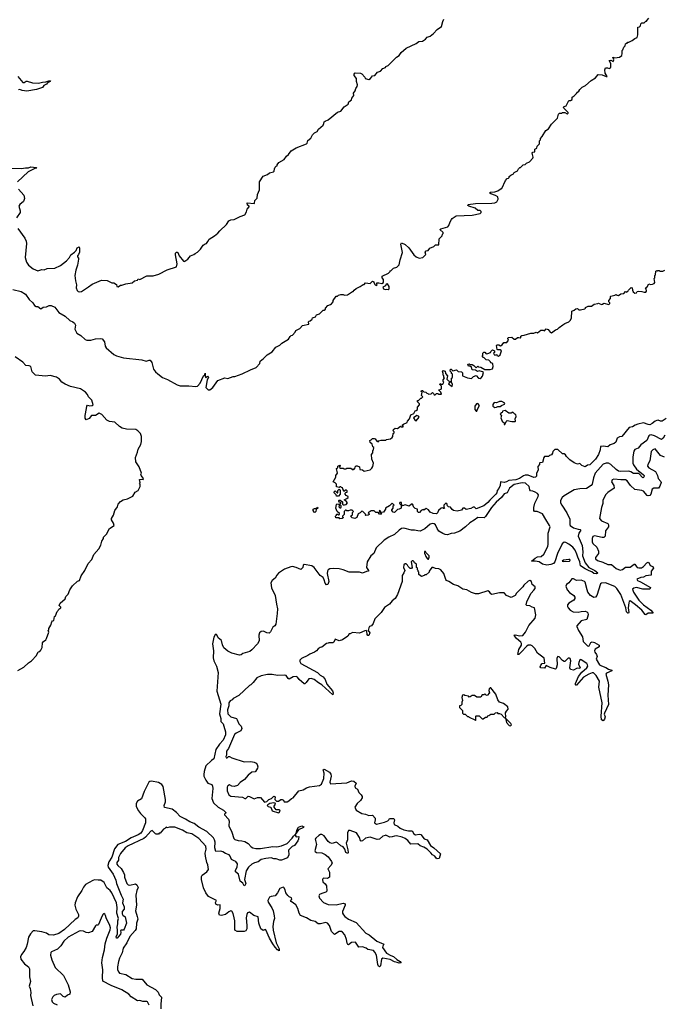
# Model space of a CAD drawing. Extents: x 2240384 to 2404287, y 351326 to 526670.
# Tile 184 of 256: x 2268912 to 2277192, y 480754 to 493400. Entities that reach past the tile are written whole.
import ezdxf

# ---------------------------------------------------------------- set-up
doc = ezdxf.new("R2010")
doc.units = 0

msp = doc.modelspace()

# ---------------------------------------------------------------- linework, layer by layer
at = {"layer": '0CON20XD'}
for points in [[(2268888, 490718), (2268977, 490595), (2268994, 490555), (2268998, 490525), (2268984, 490345), (2269001, 490285), (2269025, 490248), (2269085, 490201), (2269145, 490174), (2269195, 490192), (2269225, 490189), (2269265, 490206), (2269365, 490210), (2269435, 490244), (2269515, 490304), (2269553, 490345), (2269569, 490381), (2269618, 490415), (2269636, 490435), (2269650, 490470), (2269675, 490482), (2269682, 490462), (2269680, 490415), (2269668, 490382), (2269654, 490365), (2269653, 490355), (2269666, 490335), (2269666, 490325), (2269654, 490245), (2269632, 490185), (2269620, 490115), (2269627, 490045), (2269642, 489995), (2269638, 489955), (2269652, 489922), (2269665, 489910), (2269685, 489904), (2269705, 489910), (2269798, 489968), (2269845, 490001), (2269965, 490053), (2270035, 490052), (2270095, 490022), (2270122, 490022), (2270155, 490000), (2270162, 489972), (2270175, 489970), (2270205, 489990), (2270225, 489990), (2270275, 490008), (2270355, 490022), (2270386, 490044), (2270427, 490053), (2270435, 490070), (2270455, 490062), (2270545, 490110), (2270625, 490108), (2270698, 490132), (2270805, 490187), (2270926, 490224), (2270933, 490265), (2270912, 490378), (2270915, 490400), (2270927, 490413), (2270935, 490416), (2270945, 490410), (2270959, 490369), (2271015, 490300), (2271025, 490294), (2271035, 490297), (2271072, 490325), (2271104, 490366), (2271148, 490382), (2271165, 490398), (2271195, 490412), (2271236, 490454), (2271270, 490505), (2271295, 490523), (2271313, 490527), (2271327, 490553), (2271347, 490583), (2271415, 490622), (2271455, 490658), (2271481, 490689), (2271569, 490771), (2271600, 490815), (2271625, 490828), (2271666, 490834), (2271745, 490872), (2271806, 490894), (2271827, 490933), (2271833, 490967), (2271858, 490995), (2271858, 491005), (2271839, 491019), (2271834, 491046), (2271922, 491038), (2271930, 491045), (2271933, 491077), (2271962, 491108), (2271968, 491155), (2271992, 491215), (2271994, 491316), (2272041, 491389), (2272095, 491412), (2272120, 491435), (2272172, 491445), (2272182, 491455), (2272183, 491485), (2272194, 491506), (2272205, 491520), (2272220, 491525), (2272220, 491535), (2272240, 491565), (2272310, 491605), (2272341, 491649), (2272363, 491667), (2272400, 491715), (2272465, 491753), (2272595, 491804), (2272606, 491815), (2272615, 491848), (2272650, 491880), (2272675, 491922), (2272698, 491945), (2272734, 491966), (2272752, 491995), (2272808, 492045), (2272820, 492065), (2272824, 492086), (2272835, 492098), (2272875, 492112), (2272996, 492214), (2273035, 492224), (2273080, 492280), (2273130, 492315), (2273138, 492345), (2273175, 492370), (2273178, 492392), (2273202, 492425), (2273200, 492455), (2273222, 492485), (2273228, 492515), (2273245, 492540), (2273250, 492565), (2273238, 492605), (2273238, 492645), (2273209, 492685), (2273208, 492702), (2273217, 492713), (2273222, 492718), (2273290, 492715), (2273306, 492706), (2273345, 492660), (2273350, 492645), (2273397, 492633), (2273420, 492645), (2273445, 492680), (2273475, 492682), (2273510, 492725), (2273545, 492740), (2273575, 492772), (2273610, 492785), (2273615, 492800), (2273645, 492812), (2273751, 492919), (2273785, 492942), (2273812, 492978), (2273878, 493035), (2274006, 493094), (2274038, 493122), (2274085, 493126), (2274125, 493150), (2274146, 493174), (2274185, 493187), (2274228, 493222), (2274275, 493276), (2274328, 493312), (2274345, 493375), (2274361, 493405)], [(2275672, 491975), (2275703, 491997), (2275745, 492060), (2275820, 492135), (2275833, 492187), (2275845, 492200), (2275875, 492200), (2275885, 492210), (2275915, 492210), (2275945, 492192), (2275955, 492200), (2275955, 492210), (2275902, 492262), (2275899, 492275), (2275904, 492286), (2275930, 492295), (2275965, 492360), (2275987, 492363), (2276010, 492375), (2276010, 492405), (2276035, 492420), (2276065, 492450), (2276075, 492470), (2276095, 492480), (2276107, 492503), (2276137, 492533), (2276180, 492555), (2276251, 492619), (2276310, 492655), (2276343, 492697), (2276395, 492690), (2276445, 492670), (2276458, 492672), (2276434, 492714), (2276428, 492755), (2276435, 492780), (2276462, 492782), (2276485, 492772), (2276500, 492780), (2276507, 492793), (2276507, 492837), (2276482, 492878), (2276505, 492880), (2276537, 492863), (2276542, 492885), (2276532, 492918), (2276555, 492912), (2276615, 492918), (2276645, 492940), (2276652, 492965), (2276650, 493005), (2276660, 493015), (2276670, 493045), (2276687, 493063), (2276692, 493088), (2276705, 493100), (2276715, 493100), (2276725, 493110), (2276735, 493110), (2276777, 493133), (2276815, 493160), (2276845, 493170), (2276852, 493205), (2276850, 493305), (2276875, 493310), (2276888, 493322), (2276890, 493345), (2276905, 493360), (2276935, 493360), (2276955, 493380), (2276965, 493380), (2276970, 493395), (2276992, 493418)], [(2268890, 492670), (2268953, 492593), (2268968, 492592), (2268995, 492610), (2269009, 492611), (2269075, 492589), (2269155, 492586), (2269205, 492599), (2269248, 492602), (2269285, 492616), (2269306, 492616), (2269303, 492605), (2269270, 492590), (2269256, 492574), (2269223, 492555), (2269205, 492530), (2269130, 492505), (2269005, 492480), (2268945, 492489), (2268915, 492504), (2268895, 492500)], [(2268824, 489934), (2268929, 489909), (2268985, 489876), (2269035, 489807), (2269082, 489765), (2269101, 489731), (2269125, 489718), (2269146, 489716), (2269185, 489688), (2269212, 489708), (2269255, 489710), (2269289, 489731), (2269317, 489727), (2269365, 489706), (2269415, 489638), (2269495, 489594), (2269555, 489536), (2269595, 489519), (2269615, 489504), (2269629, 489475), (2269619, 489425), (2269646, 489375), (2269697, 489345), (2269755, 489292), (2269775, 489283), (2269825, 489282), (2269885, 489299), (2269945, 489306), (2269971, 489301), (2270001, 489261), (2270012, 489205), (2270024, 489185), (2270121, 489101), (2270155, 489082), (2270245, 489058), (2270483, 489033), (2270535, 489013), (2270575, 489029), (2270588, 489028), (2270609, 488995), (2270632, 488912), (2270655, 488878), (2270685, 488850), (2270745, 488806), (2270809, 488779), (2270935, 488711), (2270975, 488697), (2271085, 488697), (2271175, 488687), (2271195, 488691), (2271229, 488731), (2271273, 488825), (2271292, 488838), (2271295, 488858), (2271296, 488825), (2271305, 488800), (2271325, 488823), (2271336, 488805), (2271319, 488775), (2271302, 488675), (2271335, 488647), (2271355, 488645), (2271393, 488675), (2271455, 488764), (2271545, 488799), (2271585, 488791), (2271655, 488816), (2271675, 488817), (2271770, 488850), (2271875, 488903), (2271948, 488932), (2271998, 488985), (2272002, 489015), (2272045, 489047), (2272090, 489095), (2272155, 489132), (2272200, 489195), (2272255, 489220), (2272280, 489245), (2272365, 489298), (2272385, 489330), (2272400, 489345), (2272415, 489350), (2272450, 489385), (2272461, 489409), (2272510, 489435), (2272545, 489472), (2272625, 489490), (2272622, 489518), (2272632, 489528), (2272645, 489530), (2272670, 489555), (2272675, 489570), (2272710, 489585), (2272725, 489608), (2272765, 489620), (2272812, 489668), (2272825, 489670), (2272838, 489682), (2272840, 489695), (2272872, 489728), (2272905, 489740), (2272918, 489752), (2272940, 489775), (2272940, 489795), (2272975, 489850), (2272995, 489850), (2273008, 489862), (2273035, 489870), (2273065, 489870), (2273085, 489862), (2273122, 489868), (2273185, 489910), (2273195, 489910), (2273210, 489925), (2273233, 489947), (2273287, 489973), (2273325, 490000), (2273335, 490000), (2273355, 490020), (2273415, 490010), (2273445, 490040), (2273460, 490035), (2273460, 490025), (2273478, 489995), (2273495, 489988), (2273502, 489995), (2273498, 490005), (2273501, 490019), (2273525, 490021), (2273565, 490012), (2273586, 490024), (2273583, 490063), (2273568, 490085), (2273570, 490105), (2273650, 490145), (2273670, 490165), (2273670, 490175), (2273685, 490180), (2273713, 490207), (2273758, 490222), (2273787, 490253), (2273800, 490315), (2273831, 490409), (2273808, 490515), (2273815, 490532), (2273865, 490512), (2273909, 490469), (2273975, 490378), (2274005, 490352), (2274045, 490337), (2274090, 490345), (2274127, 490383), (2274120, 490415), (2274135, 490430), (2274160, 490435), (2274180, 490465), (2274230, 490485), (2274255, 490508), (2274295, 490510), (2274300, 490585), (2274340, 490625), (2274343, 490647), (2274350, 490655), (2274350, 490665), (2274308, 490705), (2274320, 490715), (2274412, 490738), (2274426, 490755), (2274440, 490805), (2274457, 490833), (2274465, 490848), (2274518, 490882), (2274725, 490889), (2274828, 490912), (2274840, 490925), (2274840, 490935), (2274828, 490948), (2274795, 490950), (2274761, 490981), (2274680, 491005), (2274670, 491015), (2274674, 491026), (2274765, 491040), (2274978, 491042), (2275015, 491048), (2275040, 491060), (2275056, 491095), (2275053, 491125), (2275025, 491144), (2274962, 491162), (2274948, 491175), (2274960, 491185), (2275015, 491191), (2275055, 491203), (2275095, 491230), (2275105, 491230), (2275150, 491335), (2275175, 491360), (2275190, 491365), (2275200, 491375), (2275200, 491385), (2275220, 491405), (2275255, 491422), (2275263, 491437), (2275305, 491460), (2275320, 491485), (2275335, 491500), (2275345, 491500), (2275380, 491535), (2275405, 491540), (2275423, 491557), (2275460, 491575), (2275505, 491620), (2275508, 491635), (2275493, 491687), (2275503, 491697), (2275528, 491702), (2275530, 491735), (2275555, 491750), (2275560, 491775), (2275590, 491805), (2275590, 491845), (2275600, 491855), (2275600, 491875), (2275625, 491900), (2275672, 491975)], [(2268785, 491492), (2268935, 491490), (2268985, 491499), (2269025, 491498), (2269055, 491511), (2269125, 491503), (2269133, 491495), (2269105, 491489), (2269022, 491445), (2268885, 491318)], [(2268896, 491225), (2268964, 491145), (2268973, 491105), (2268960, 491065), (2268914, 491025), (2268901, 491005), (2268920, 490945), (2268920, 490925), (2268871, 490855)], [(2274482, 487098), (2274465, 487110), (2274445, 487140), (2274420, 487145), (2274408, 487158), (2274400, 487185), (2274385, 487190), (2274358, 487165), (2274360, 487135), (2274368, 487122), (2274355, 487120), (2274345, 487130), (2274325, 487128), (2274292, 487098), (2274280, 487065), (2274265, 487052), (2274225, 487059), (2274184, 487074), (2274163, 487103), (2274135, 487120), (2274120, 487115), (2274105, 487100), (2274093, 487107), (2274070, 487095), (2274048, 487072), (2274035, 487070), (2274020, 487085), (2274020, 487115), (2273992, 487122), (2273972, 487142), (2273968, 487165), (2273956, 487176), (2273943, 487177), (2273915, 487152), (2273865, 487168), (2273828, 487158), (2273820, 487165), (2273815, 487200), (2273795, 487200), (2273790, 487185), (2273810, 487165), (2273810, 487125), (2273787, 487113), (2273765, 487110), (2273725, 487070), (2273710, 487075), (2273690, 487095), (2273690, 487105), (2273710, 487125), (2273710, 487155), (2273720, 487165), (2273695, 487190), (2273660, 487155), (2273610, 487125), (2273610, 487115), (2273587, 487073), (2273550, 487070), (2273548, 487088), (2273532, 487098), (2273530, 487085), (2273550, 487070), (2273560, 487055), (2273555, 487050), (2273535, 487050), (2273515, 487070), (2273485, 487070), (2273465, 487090), (2273425, 487090), (2273390, 487065), (2273400, 487055), (2273400, 487045), (2273390, 487035), (2273355, 487030), (2273350, 487035), (2273360, 487045), (2273320, 487085), (2273305, 487087), (2273285, 487068), (2273258, 487055), (2273243, 487007), (2273215, 486992), (2273183, 487003), (2273160, 487025), (2273185, 487040), (2273188, 487072), (2273200, 487085), (2273182, 487102), (2273155, 487102), (2273135, 487090), (2273115, 487090), (2273105, 487100), (2273095, 487100), (2273080, 487085), (2273080, 487045), (2273060, 487025), (2273060, 487015), (2273070, 487005), (2273055, 486992), (2273025, 486990), (2273015, 487000), (2272972, 487002), (2272970, 487025), (2272980, 487035), (2272980, 487045), (2272985, 487050), (2272995, 487050), (2273005, 487040), (2273020, 487045), (2273018, 487058), (2272992, 487082), (2272974, 487124), (2272980, 487175), (2272985, 487180), (2273008, 487178), (2273020, 487165), (2273013, 487143), (2273025, 487130), (2273035, 487130), (2273040, 487145), (2273040, 487155), (2273030, 487165), (2273030, 487185), (2273040, 487195), (2273022, 487202), (2273010, 487215), (2273010, 487225), (2273015, 487230), (2273027, 487227), (2273058, 487208), (2273058, 487178), (2273065, 487170), (2273085, 487167), (2273105, 487173), (2273122, 487195), (2273107, 487217), (2273080, 487235), (2273115, 487250), (2273130, 487265), (2273130, 487275), (2273105, 487288), (2273092, 487305), (2273092, 487318), (2273102, 487328), (2273118, 487332), (2273118, 487348), (2273105, 487360), (2273075, 487340), (2273058, 487388), (2273045, 487390), (2273035, 487400), (2273025, 487400), (2273015, 487390), (2272982, 487402), (2272980, 487435), (2272965, 487452), (2272940, 487465), (2272972, 487525), (2272972, 487545), (2272993, 487575), (2272980, 487635), (2272998, 487642), (2273000, 487665), (2273025, 487680), (2273030, 487675), (2273030, 487665), (2273020, 487655), (2273025, 487640), (2273065, 487640), (2273075, 487630), (2273105, 487630), (2273115, 487640), (2273165, 487640), (2273195, 487620), (2273205, 487630), (2273215, 487630), (2273222, 487658), (2273235, 487670), (2273245, 487670), (2273276, 487656), (2273282, 487622), (2273315, 487618), (2273335, 487600), (2273415, 487620), (2273435, 487640), (2273447, 487663), (2273458, 487705), (2273437, 487757), (2273430, 487815), (2273450, 487835), (2273450, 487865), (2273458, 487875), (2273460, 487905), (2273450, 487915), (2273438, 487948), (2273415, 487970), (2273410, 487995), (2273428, 488002), (2273445, 488020), (2273465, 488020), (2273476, 488016), (2273500, 487985), (2273515, 487980), (2273525, 487990), (2273555, 487998), (2273615, 488000), (2273625, 488010), (2273675, 488018), (2273698, 488032), (2273703, 488045), (2273710, 488085), (2273720, 488095), (2273720, 488105), (2273708, 488118), (2273714, 488136), (2273735, 488152), (2273765, 488150), (2273805, 488180), (2273815, 488170), (2273835, 488170), (2273840, 488175), (2273830, 488185), (2273830, 488195), (2273843, 488207), (2273890, 488225), (2273892, 488245), (2273920, 488275), (2273934, 488326), (2273975, 488340), (2273990, 488375), (2274005, 488380), (2274020, 488395), (2274020, 488425), (2274048, 488455), (2274047, 488467), (2274023, 488493), (2274023, 488507), (2274035, 488510), (2274065, 488540), (2274075, 488540), (2274090, 488555), (2274072, 488575), (2274080, 488615), (2274070, 488625), (2274072, 488638), (2274088, 488638), (2274105, 488620), (2274128, 488618), (2274142, 488602), (2274155, 488600), (2274165, 488590), (2274197, 488593), (2274215, 488610), (2274228, 488598), (2274235, 488580), (2274248, 488582), (2274265, 488600), (2274285, 488600), (2274295, 488590), (2274328, 488592), (2274320, 488615), (2274290, 488645), (2274327, 488653), (2274332, 488668), (2274332, 488692), (2274310, 488715), (2274312, 488728), (2274325, 488720), (2274345, 488720), (2274360, 488745), (2274350, 488755), (2274350, 488775), (2274370, 488795), (2274360, 488805), (2274360, 488825), (2274350, 488835), (2274352, 488855), (2274342, 488885), (2274350, 488895), (2274376, 488886), (2274382, 488855), (2274407, 488827), (2274400, 488785), (2274422, 488762), (2274440, 488755), (2274420, 488725), (2274435, 488708), (2274452, 488702), (2274465, 488690), (2274472, 488715), (2274458, 488745), (2274458, 488765), (2274460, 488795), (2274470, 488805), (2274470, 488845), (2274460, 488855), (2274458, 488868), (2274440, 488885), (2274445, 488910), (2274455, 488910), (2274475, 488892), (2274522, 488902), (2274545, 488880), (2274588, 488878), (2274600, 488865), (2274600, 488825), (2274665, 488798), (2274715, 488792), (2274740, 488815), (2274775, 488832), (2274805, 488796), (2274825, 488793), (2274839, 488801), (2274858, 488822), (2274868, 488868), (2274857, 488877), (2274815, 488888), (2274793, 488883), (2274765, 488900), (2274722, 488902), (2274715, 488940), (2274705, 488940), (2274695, 488950), (2274675, 488950), (2274670, 488975), (2274685, 488980), (2274695, 488970), (2274725, 488970), (2274745, 488960), (2274775, 488930), (2274795, 488950), (2274805, 488940), (2274835, 488938), (2274888, 488908), (2274955, 488907), (2274983, 488917), (2274993, 488945), (2274988, 488978), (2274975, 488990), (2274962, 488992), (2274960, 489005), (2274940, 489025), (2274902, 489032), (2274875, 489060), (2274865, 489060), (2274852, 489072), (2274860, 489085), (2274860, 489115), (2274875, 489130), (2274888, 489128), (2274905, 489110), (2274927, 489113), (2274960, 489125), (2274962, 489138), (2274985, 489160), (2275010, 489145), (2275010, 489125), (2275000, 489115), (2275005, 489100), (2275015, 489092), (2275040, 489100), (2275040, 489085), (2275062, 489078), (2275082, 489095), (2275102, 489145), (2275085, 489158), (2275055, 489158), (2275043, 489163), (2275038, 489215), (2275045, 489222), (2275065, 489222), (2275087, 489213), (2275108, 489222), (2275130, 489255), (2275170, 489255), (2275190, 489285), (2275182, 489305), (2275185, 489318), (2275235, 489322), (2275265, 489298), (2275282, 489298), (2275305, 489318), (2275325, 489320), (2275345, 489312), (2275350, 489315), (2275350, 489335), (2275360, 489345), (2275392, 489348), (2275477, 489373), (2275515, 489372), (2275545, 489387), (2275565, 489378), (2275605, 489412), (2275635, 489412), (2275655, 489402), (2275675, 489428), (2275701, 489421), (2275727, 489387), (2275745, 489380), (2275795, 489417), (2275822, 489425), (2275843, 489447), (2275889, 489481), (2275915, 489500), (2275965, 489520), (2275982, 489535), (2275998, 489565), (2276003, 489657), (2276035, 489668), (2276055, 489688), (2276075, 489690), (2276093, 489673), (2276115, 489672), (2276172, 489688), (2276180, 489695), (2276180, 489705), (2276215, 489722), (2276255, 489722), (2276290, 489745), (2276337, 489753), (2276345, 489760), (2276385, 489742), (2276400, 489745), (2276415, 489760), (2276478, 489742), (2276490, 489755), (2276490, 489765), (2276480, 489775), (2276480, 489795), (2276502, 489818), (2276500, 489845), (2276505, 489850), (2276555, 489860), (2276575, 489872), (2276585, 489862), (2276605, 489858), (2276635, 489878), (2276670, 489885), (2276695, 489910), (2276705, 489900), (2276715, 489910), (2276725, 489910), (2276732, 489928), (2276765, 489960), (2276778, 489958), (2276782, 489925), (2276792, 489905), (2276815, 489888), (2276835, 489892), (2276845, 489910), (2276865, 489912), (2276905, 489910), (2276935, 489900), (2276955, 489902), (2276962, 489915), (2276960, 489945), (2276950, 489955), (2276970, 489970), (2276992, 490008), (2277015, 490000), (2277039, 490001), (2277060, 490010), (2277070, 490025), (2277060, 490075), (2277070, 490085), (2277070, 490115), (2277078, 490125), (2277082, 490168), (2277095, 490180), (2277105, 490170), (2277115, 490180), (2277125, 490180), (2277135, 490170), (2277172, 490168), (2277200, 490185)], [(2273605, 489933), (2273625, 489939), (2273645, 489936), (2273658, 489945), (2273659, 489975), (2273635, 490007), (2273620, 490005), (2273609, 489981), (2273578, 489965), (2273583, 489945), (2273605, 489933)], [(2270482, 487498), (2270500, 487495), (2270502, 487505), (2270472, 487545), (2270470, 487555), (2270478, 487575), (2270448, 487655), (2270403, 487723), (2270398, 487775), (2270426, 487844), (2270433, 487885), (2270467, 487945), (2270478, 487982), (2270476, 488045), (2270465, 488087), (2270431, 488121), (2270405, 488135), (2270285, 488140), (2270229, 488155), (2270196, 488175), (2270135, 488231), (2270065, 488238), (2270030, 488255), (2269968, 488328), (2269935, 488347), (2269885, 488317), (2269836, 488315), (2269805, 488276), (2269765, 488259), (2269755, 488282), (2269752, 488315), (2269772, 488405), (2269773, 488437), (2269785, 488447), (2269815, 488439), (2269845, 488443), (2269856, 488455), (2269839, 488515), (2269797, 488555), (2269783, 488585), (2269756, 488616), (2269695, 488657), (2269565, 488688), (2269497, 488717), (2269455, 488743), (2269424, 488784), (2269385, 488809), (2269305, 488832), (2269243, 488823), (2269117, 488835), (2269074, 488875), (2269055, 488947), (2269035, 488956), (2268990, 488960), (2268951, 489001), (2268855, 489068)], [(2274785, 488370), (2274793, 488397), (2274820, 488445), (2274795, 488470), (2274780, 488465), (2274760, 488435), (2274758, 488395), (2274775, 488370), (2274785, 488370)], [(2275015, 488421), (2275035, 488423), (2275055, 488432), (2275085, 488430), (2275100, 488445), (2275139, 488461), (2275142, 488475), (2275105, 488496), (2275075, 488496), (2275035, 488478), (2275005, 488482), (2274991, 488459), (2274990, 488435), (2275015, 488421)], [(2274005, 488248), (2274042, 488295), (2274035, 488308), (2274015, 488318), (2273970, 488285), (2273991, 488251), (2274005, 488248)], [(2275145, 488200), (2275162, 488238), (2275175, 488250), (2275235, 488238), (2275275, 488240), (2275280, 488245), (2275278, 488275), (2275288, 488305), (2275285, 488328), (2275272, 488332), (2275245, 488357), (2275225, 488347), (2275195, 488348), (2275148, 488382), (2275115, 488370), (2275110, 488355), (2275095, 488350), (2275082, 488335), (2275100, 488315), (2275094, 488285), (2275110, 488245), (2275138, 488218), (2275135, 488200), (2275145, 488200)], [(2277215, 488277), (2277165, 488244), (2277145, 488244), (2277115, 488256), (2277095, 488254), (2277075, 488245), (2277037, 488213), (2277005, 488198), (2276985, 488199), (2276925, 488221), (2276853, 488207), (2276817, 488193), (2276785, 488171), (2276740, 488160), (2276645, 488047), (2276615, 488043), (2276586, 488024), (2276569, 487975), (2276548, 487955), (2276495, 487941), (2276465, 487914), (2276405, 487922), (2276372, 487918), (2276369, 487875), (2276348, 487815), (2276309, 487755), (2276235, 487684), (2276205, 487678), (2276175, 487658), (2276133, 487673), (2276105, 487700), (2276075, 487692), (2276035, 487708), (2275980, 487745), (2275935, 487790), (2275923, 487813), (2275905, 487822), (2275883, 487823), (2275825, 487878), (2275785, 487880), (2275760, 487855), (2275757, 487833), (2275745, 487810), (2275718, 487802), (2275705, 487790), (2275655, 487790), (2275643, 487777), (2275628, 487712), (2275595, 487710), (2275590, 487705), (2275590, 487685), (2275568, 487662), (2275570, 487615), (2275550, 487575), (2275550, 487535), (2275538, 487525), (2275515, 487520), (2275445, 487549), (2275405, 487549), (2275385, 487543), (2275331, 487505), (2275285, 487490), (2275195, 487480), (2275165, 487463), (2275135, 487456), (2275086, 487464), (2275084, 487415), (2275065, 487379), (2275044, 487355), (2275039, 487325), (2275029, 487305), (2274950, 487230), (2274925, 487197), (2274875, 487156), (2274775, 487118), (2274755, 487137), (2274735, 487140), (2274705, 487122), (2274645, 487110), (2274625, 487128), (2274605, 487127), (2274585, 487102), (2274533, 487087), (2274482, 487098)], [(2277197, 488065), (2277176, 488025), (2277155, 488009), (2277065, 488056), (2277025, 488066), (2277005, 488063), (2276994, 488055), (2276966, 487995), (2276892, 487938), (2276855, 487895), (2276815, 487881), (2276800, 487860), (2276789, 487785), (2276789, 487705), (2276795, 487683), (2276835, 487625), (2276926, 487555), (2276932, 487545), (2276931, 487535), (2276925, 487522), (2276915, 487517), (2276865, 487570), (2276795, 487570), (2276763, 487593), (2276735, 487603), (2276635, 487595), (2276605, 487603), (2276573, 487623), (2276505, 487687), (2276475, 487704), (2276445, 487704), (2276405, 487689), (2276305, 487575), (2276281, 487515), (2276267, 487435), (2276251, 487415), (2276192, 487378), (2276106, 487374), (2276035, 487361), (2275905, 487286), (2275881, 487265), (2275859, 487225), (2275859, 487195), (2275874, 487164), (2275938, 487068), (2275980, 486985), (2275977, 486917), (2275983, 486903), (2276025, 486874), (2276085, 486855), (2276113, 486853), (2276121, 486845), (2276092, 486805), (2276087, 486765), (2276135, 486645), (2276144, 486565), (2276140, 486515), (2276175, 486423), (2276223, 486363), (2276300, 486325), (2276336, 486295), (2276329, 486285), (2276315, 486281), (2276285, 486285), (2276259, 486309), (2276225, 486319), (2276175, 486345), (2276117, 486385), (2276107, 486435), (2276079, 486495), (2276068, 486535), (2276045, 486585), (2276015, 486624), (2275965, 486665), (2275925, 486686), (2275905, 486688), (2275881, 486669), (2275818, 486545), (2275785, 486436), (2275768, 486415), (2275735, 486402), (2275683, 486393), (2275627, 486407), (2275585, 486437), (2275535, 486447), (2275484, 486445), (2275533, 486485), (2275565, 486500), (2275610, 486505), (2275646, 486535), (2275695, 486635), (2275702, 486665), (2275699, 486805), (2275724, 486885), (2275719, 486905), (2275669, 486979), (2275628, 487055), (2275560, 487085), (2275525, 487085), (2275517, 487095), (2275517, 487135), (2275529, 487191), (2275572, 487275), (2275576, 487296)], [(2277195, 487783), (2277145, 487802), (2277075, 487886), (2277045, 487876), (2277025, 487855), (2277005, 487735), (2276981, 487685), (2276977, 487665), (2276994, 487644), (2277079, 487595), (2277106, 487545), (2277115, 487505), (2277148, 487468), (2277150, 487455), (2277133, 487407), (2277116, 487385), (2277058, 487382), (2277035, 487369), (2277017, 487305), (2277005, 487288), (2276985, 487283), (2276970, 487290), (2276925, 487343), (2276905, 487354), (2276815, 487367), (2276759, 487419), (2276715, 487479), (2276695, 487489), (2276665, 487490), (2276635, 487488), (2276545, 487498), (2276522, 487488), (2276514, 487464), (2276544, 487415), (2276546, 487384), (2276465, 487326), (2276435, 487296), (2276404, 487225), (2276403, 487185), (2276386, 487135), (2276360, 486995), (2276383, 486963), (2276465, 486927), (2276475, 486914), (2276475, 486886), (2276436, 486835), (2276434, 486765), (2276415, 486751), (2276395, 486749), (2276295, 486772), (2276275, 486760), (2276266, 486735), (2276266, 486695), (2276275, 486672), (2276324, 486624), (2276347, 486575), (2276346, 486545), (2276307, 486493), (2276306, 486475), (2276333, 486453), (2276402, 486432), (2276465, 486402)], [(2268888, 485042), (2268965, 485083), (2269025, 485140), (2269065, 485163), (2269128, 485235), (2269151, 485279), (2269170, 485285), (2269185, 485300), (2269200, 485335), (2269203, 485395), (2269218, 485415), (2269248, 485435), (2269255, 485450), (2269288, 485535), (2269280, 485555), (2269287, 485563), (2269288, 485582), (2269312, 485625), (2269323, 485667), (2269335, 485680), (2269350, 485685), (2269355, 485710), (2269360, 485735), (2269370, 485745), (2269392, 485798), (2269408, 485812), (2269415, 485830), (2269440, 485845), (2269440, 485855), (2269420, 485875), (2269430, 485905), (2269495, 485960), (2269505, 485990), (2269535, 486020), (2269558, 486075), (2269591, 486129), (2269655, 486190), (2269680, 486195), (2269700, 486255), (2269748, 486325), (2269792, 486415), (2269838, 486465), (2269865, 486530), (2269928, 486605), (2269955, 486652), (2269968, 486702), (2269988, 486735), (2269990, 486755), (2270025, 486792), (2270067, 486863), (2270127, 486905), (2270119, 486935), (2270091, 486975), (2270090, 486995), (2270118, 487035), (2270134, 487095), (2270168, 487145), (2270175, 487178), (2270205, 487212), (2270240, 487235), (2270295, 487248), (2270365, 487282), (2270395, 487330), (2270436, 487354), (2270460, 487405), (2270460, 487435), (2270450, 487445), (2270460, 487455), (2270450, 487495), (2270482, 487498)], [(2275576, 487296), (2275564, 487314), (2275531, 487331), (2275505, 487343), (2275475, 487348), (2275463, 487363), (2275454, 487405), (2275407, 487445), (2275365, 487453), (2275265, 487431), (2275202, 487385), (2275175, 487325), (2275135, 487308), (2275100, 487265), (2275032, 487205), (2274972, 487135), (2274895, 487018), (2274877, 487003), (2274795, 487006), (2274750, 486970), (2274692, 486938), (2274637, 486885), (2274565, 486832), (2274495, 486804), (2274455, 486800), (2274405, 486785), (2274375, 486788), (2274345, 486800), (2274295, 486832), (2274273, 486863), (2274253, 486913), (2274235, 486925), (2274215, 486928), (2274185, 486921), (2274115, 486860), (2274055, 486832), (2274025, 486833), (2273985, 486844), (2273945, 486843), (2273848, 486868), (2273815, 486864), (2273785, 486845), (2273725, 486787), (2273653, 486755), (2273595, 486717), (2273492, 486618), (2273461, 486545), (2273424, 486515), (2273374, 486435), (2273365, 486365), (2273394, 486325), (2273394, 486316), (2273365, 486313), (2273315, 486290), (2273275, 486305), (2273145, 486305), (2273065, 486335), (2273017, 486347), (2272945, 486352), (2272895, 486346), (2272875, 486335), (2272865, 486315), (2272860, 486285), (2272882, 486185), (2272870, 486145), (2272855, 486140), (2272835, 486162), (2272824, 486205), (2272809, 486235), (2272773, 486263), (2272695, 486363), (2272665, 486384), (2272567, 486403), (2272555, 486395), (2272548, 486362), (2272525, 486338), (2272465, 486365), (2272415, 486375), (2272395, 486374), (2272315, 486342), (2272238, 486292), (2272214, 486266), (2272194, 486225), (2272155, 486195), (2272138, 486165), (2272145, 486104), (2272192, 486005), (2272210, 485895), (2272222, 485835), (2272221, 485775), (2272202, 485635), (2272190, 485615), (2272164, 485596), (2272135, 485538), (2272115, 485520), (2272087, 485523), (2272045, 485546), (2272015, 485541), (2271993, 485525), (2271982, 485495), (2271990, 485420), (2271965, 485384), (2271894, 485305), (2271869, 485285), (2271780, 485260), (2271755, 485242), (2271735, 485237), (2271635, 485264), (2271585, 485290), (2271535, 485332), (2271515, 485369), (2271503, 485425), (2271462, 485462), (2271445, 485501), (2271435, 485506), (2271425, 485501), (2271405, 485467), (2271388, 485385), (2271400, 485295), (2271397, 485205), (2271407, 485167), (2271438, 485098), (2271462, 485015), (2271446, 484775), (2271497, 484607), (2271479, 484485), (2271496, 484425), (2271494, 484385), (2271524, 484355), (2271536, 484325), (2271555, 484255), (2271556, 484215), (2271526, 484145), (2271477, 484095), (2271432, 484028), (2271406, 483905), (2271375, 483884), (2271302, 483815), (2271280, 483745), (2271277, 483705), (2271279, 483685), (2271305, 483632), (2271330, 483595), (2271378, 483575), (2271390, 483555), (2271393, 483525), (2271381, 483395), (2271401, 483341), (2271461, 483285), (2271528, 483245), (2271558, 483215), (2271556, 483205), (2271542, 483195), (2271544, 483185), (2271593, 483133), (2271601, 483105), (2271599, 483045), (2271638, 482965), (2271663, 482885), (2271675, 482871), (2271717, 482857), (2271765, 482855), (2271805, 482843), (2271847, 482817), (2271885, 482775), (2271905, 482763), (2271945, 482756), (2272005, 482756), (2272165, 482780), (2272215, 482778), (2272275, 482788), (2272349, 482821), (2272412, 482888), (2272427, 482915), (2272453, 482937), (2272458, 482948), (2272452, 482928), (2272463, 482903), (2272497, 482907), (2272492, 482875), (2272486, 482855), (2272442, 482795), (2272411, 482779), (2272365, 482735), (2272371, 482675), (2272351, 482635), (2272275, 482603), (2272252, 482605), (2272205, 482624), (2272175, 482624), (2272143, 482633), (2272075, 482627), (2272015, 482612), (2271975, 482585), (2271928, 482572), (2271895, 482555), (2271853, 482517), (2271822, 482468), (2271801, 482355), (2271816, 482304), (2271805, 482281), (2271795, 482277), (2271780, 482310), (2271742, 482335), (2271724, 482425), (2271684, 482455), (2271684, 482475), (2271705, 482515), (2271708, 482558), (2271689, 482589), (2271668, 482598), (2271632, 482612), (2271616, 482656), (2271603, 482673), (2271555, 482689), (2271523, 482713), (2271495, 482720), (2271433, 482715), (2271420, 482765), (2271421, 482835), (2271415, 482865), (2271400, 482890), (2271315, 482975), (2271215, 483027), (2271155, 483075), (2271097, 483097), (2271043, 483133), (2270974, 483165), (2270928, 483218), (2270870, 483260), (2270772, 483282), (2270766, 483305), (2270783, 483355), (2270786, 483385), (2270753, 483553), (2270738, 483575), (2270695, 483604), (2270605, 483618), (2270585, 483615), (2270572, 483605), (2270510, 483485), (2270476, 483394), (2270425, 483362), (2270408, 483332), (2270409, 483295), (2270439, 483239), (2270464, 483205), (2270516, 483155), (2270526, 483136), (2270526, 483085), (2270489, 482985), (2270467, 482953), (2270435, 482929), (2270345, 482891), (2270270, 482845), (2270172, 482805), (2270131, 482749), (2270096, 482644), (2270056, 482584), (2270046, 482535), (2270050, 482515), (2270112, 482425), (2270146, 482346), (2270156, 482306), (2270214, 482154), (2270241, 482105), (2270233, 482055), (2270253, 482005), (2270252, 481975), (2270230, 481945), (2270227, 481915), (2270235, 481900), (2270266, 481875), (2270284, 481795), (2270255, 481719), (2270245, 481706), (2270214, 481706), (2270205, 481700), (2270212, 481675), (2270207, 481655), (2270165, 481601), (2270155, 481601), (2270151, 481625), (2270168, 481655), (2270170, 481705), (2270165, 481745), (2270174, 481785), (2270172, 481825), (2270182, 481855), (2270160, 481925), (2270164, 481995), (2270155, 482055), (2270095, 482186), (2270075, 482214), (2270031, 482251), (2269996, 482316), (2269955, 482347), (2269921, 482350), (2269875, 482352), (2269851, 482345), (2269758, 482292), (2269731, 482259), (2269710, 482215), (2269656, 482134), (2269624, 482055), (2269620, 482025), (2269632, 481975), (2269669, 481909), (2269669, 481885), (2269661, 481865), (2269625, 481844), (2269486, 481715), (2269414, 481665), (2269345, 481640), (2269285, 481645), (2269255, 481666), (2269195, 481686), (2269105, 481699), (2269085, 481696), (2269052, 481658), (2269026, 481615), (2269009, 481525), (2268995, 481485), (2268967, 481433), (2268936, 481394), (2268922, 481365), (2268925, 481335), (2268975, 481274), (2269026, 481235), (2269039, 481209), (2269036, 481105), (2269049, 481045), (2269033, 480985), (2269047, 480955), (2269054, 480905), (2269052, 480865), (2269080, 480735)], [(2273005, 487280), (2272982, 487282), (2272978, 487298), (2272950, 487325), (2272950, 487335), (2272965, 487350), (2272992, 487322), (2272998, 487322), (2272998, 487352), (2273015, 487370), (2273028, 487355), (2273030, 487305), (2273005, 487280)], [(2272705, 487070), (2272690, 487075), (2272690, 487085), (2272680, 487095), (2272680, 487115), (2272698, 487122), (2272715, 487120), (2272738, 487138), (2272740, 487125), (2272722, 487108), (2272717, 487083), (2272705, 487070)], [(2274165, 486470), (2274172, 486495), (2274170, 486515), (2274132, 486552), (2274125, 486570), (2274112, 486568), (2274110, 486545), (2274118, 486538), (2274130, 486505), (2274145, 486480), (2274155, 486470), (2274165, 486470)], [(2276465, 486402), (2276515, 486401), (2276575, 486351), (2276625, 486330), (2276655, 486339), (2276695, 486369), (2276755, 486369), (2276805, 486407), (2276815, 486406), (2276829, 486379), (2276845, 486364), (2276865, 486358), (2276899, 486361), (2276925, 486376), (2276968, 486425), (2276985, 486432), (2276995, 486428), (2277010, 486390), (2277045, 486375), (2277051, 486355), (2277025, 486315), (2277024, 486265), (2276955, 486256), (2276925, 486240), (2276890, 486235), (2276840, 486215), (2276848, 486195), (2276885, 486181), (2277014, 486105), (2277006, 486085), (2276915, 486087), (2276835, 486105), (2276801, 486099), (2276782, 486085), (2276795, 486046), (2276865, 485945), (2276923, 485883), (2277019, 485815), (2277046, 485785), (2277043, 485777), (2276985, 485776), (2276955, 485756), (2276945, 485759), (2276904, 485815), (2276823, 485885), (2276755, 485934), (2276742, 485928), (2276735, 485908), (2276729, 485845), (2276738, 485785), (2276734, 485776), (2276725, 485776), (2276705, 485795), (2276696, 485845), (2276634, 486015), (2276580, 486095), (2276558, 486118), (2276435, 486166), (2276385, 486164), (2276374, 486155), (2276327, 486005), (2276306, 485984), (2276285, 485980), (2276245, 486003), (2276211, 486045), (2276199, 486075), (2276176, 486175), (2276168, 486185), (2276125, 486201), (2276065, 486199), (2276025, 486220), (2276005, 486220), (2275965, 486169), (2275934, 486145), (2275926, 486124), (2275945, 486077), (2275975, 486041), (2276030, 486005), (2276041, 485985), (2276041, 485965), (2276029, 485945), (2275966, 485904), (2275950, 485885), (2275948, 485865), (2275955, 485844), (2275982, 485815), (2276023, 485795), (2276085, 485790), (2276125, 485800), (2276175, 485803), (2276198, 485795), (2276210, 485780), (2276212, 485755), (2276195, 485697), (2276125, 485677), (2276070, 485615), (2276070, 485605), (2276090, 485555), (2276139, 485475), (2276151, 485415), (2276205, 485356), (2276215, 485353), (2276225, 485359), (2276250, 485400), (2276265, 485409), (2276295, 485402), (2276355, 485365), (2276353, 485345), (2276305, 485315), (2276296, 485295), (2276299, 485275), (2276322, 485245), (2276328, 485222), (2276315, 485185), (2276361, 485115), (2276385, 485099), (2276441, 485081), (2276475, 485060), (2276516, 485045), (2276517, 485035), (2276448, 485005), (2276441, 484995), (2276466, 484906), (2276473, 484855), (2276466, 484725), (2276477, 484605), (2276423, 484495), (2276421, 484481), (2276433, 484445), (2276425, 484417), (2276405, 484394), (2276386, 484406), (2276381, 484455), (2276393, 484625), (2276352, 484825), (2276361, 484905), (2276315, 484978), (2276282, 485012), (2276265, 485012), (2276222, 484995), (2276155, 484955), (2276066, 484854), (2276055, 484851), (2276049, 484859), (2276049, 484875), (2276088, 484965), (2276131, 485019), (2276198, 485075), (2276209, 485095), (2276207, 485115), (2276195, 485131), (2276125, 485177), (2276115, 485181), (2276105, 485176), (2276093, 485145), (2276091, 485121), (2276113, 485075), (2276108, 485065), (2276071, 485069), (2276024, 485046), (2275985, 485052), (2275977, 485075), (2275992, 485165), (2275984, 485194), (2275975, 485200), (2275955, 485198), (2275915, 485158), (2275905, 485158), (2275885, 485170), (2275842, 485215), (2275825, 485220), (2275818, 485215), (2275811, 485195), (2275817, 485115), (2275804, 485066), (2275795, 485057), (2275725, 485079), (2275675, 485107), (2275655, 485070), (2275606, 485075), (2275597, 485087), (2275605, 485111), (2275625, 485130), (2275656, 485134), (2275648, 485198), (2275562, 485265), (2275530, 485325), (2275496, 485356), (2275476, 485366), (2275445, 485365), (2275428, 485355), (2275355, 485275), (2275325, 485248), (2275312, 485245), (2275325, 485310), (2275357, 485365), (2275358, 485388), (2275350, 485405), (2275295, 485451), (2275266, 485485), (2275264, 485495), (2275275, 485500), (2275335, 485487), (2275375, 485492), (2275409, 485535), (2275452, 485618), (2275531, 485715), (2275541, 485755), (2275526, 485846), (2275495, 485853), (2275465, 485871), (2275427, 485877), (2275419, 485885), (2275426, 485925), (2275439, 485955), (2275482, 486035), (2275518, 486072), (2275534, 486095), (2275533, 486115), (2275496, 486146), (2275485, 486182), (2275465, 486197), (2275442, 486188), (2275387, 486135), (2275373, 486115), (2275292, 486035), (2275278, 486005), (2275225, 485978), (2275164, 486004), (2275135, 486040), (2275075, 486040), (2274977, 486017), (2274964, 486024), (2274945, 486052), (2274925, 486063), (2274805, 486024), (2274765, 486026), (2274715, 486041), (2274655, 486077), (2274605, 486086), (2274540, 486130), (2274485, 486146), (2274426, 486186), (2274396, 486196), (2274385, 486210), (2274362, 486285), (2274323, 486333), (2274295, 486348), (2274255, 486350), (2274225, 486362), (2274205, 486362), (2274170, 486315), (2274170, 486305), (2274135, 486270), (2274115, 486270), (2274108, 486262), (2274075, 486250), (2274040, 486275), (2274040, 486305), (2274032, 486312), (2274030, 486325), (2274020, 486335), (2274020, 486355), (2274010, 486365), (2274010, 486405), (2273982, 486422), (2273980, 486435), (2273968, 486448), (2273955, 486450), (2273940, 486435), (2273952, 486365), (2273945, 486352), (2273928, 486352), (2273900, 486375), (2273892, 486395), (2273875, 486410), (2273865, 486412), (2273845, 486400), (2273843, 486365), (2273858, 486325), (2273848, 486295), (2273825, 486260), (2273823, 486185), (2273766, 486015), (2273736, 485964), (2273695, 485937), (2273660, 485895), (2273600, 485850), (2273555, 485788), (2273474, 485706), (2273452, 485645), (2273430, 485615), (2273405, 485608), (2273395, 485588), (2273390, 485555), (2273408, 485525), (2273395, 485491), (2273385, 485492), (2273376, 485505), (2273370, 485545), (2273363, 485553), (2273345, 485552), (2273275, 485522), (2273185, 485530), (2273155, 485510), (2273145, 485510), (2273128, 485482), (2273057, 485433), (2273015, 485420), (2272965, 485442), (2272948, 485405), (2272935, 485398), (2272885, 485398), (2272875, 485390), (2272853, 485387), (2272795, 485340), (2272773, 485337), (2272745, 485320), (2272726, 485294), (2272700, 485275), (2272638, 485252), (2272615, 485232), (2272530, 485195), (2272512, 485175), (2272512, 485155), (2272525, 485133), (2272736, 485016), (2272772, 484982), (2272811, 484961), (2272836, 484925), (2272856, 484865), (2272930, 484780), (2272938, 484755), (2272935, 484727), (2272795, 484858), (2272751, 484881), (2272695, 484926), (2272655, 484939), (2272628, 484935), (2272593, 484885), (2272575, 484869), (2272565, 484869), (2272501, 484925), (2272482, 484955), (2272465, 484963), (2272425, 484961), (2272375, 484931), (2272359, 484939), (2272335, 484978), (2272315, 484981), (2272225, 484978), (2272155, 484990), (2272095, 484989), (2272015, 484973), (2271958, 484945), (2271913, 484887), (2271883, 484857), (2271865, 484848), (2271725, 484720), (2271655, 484682), (2271642, 484665), (2271615, 484650), (2271599, 484625), (2271597, 484585), (2271582, 484535), (2271585, 484485), (2271625, 484446), (2271695, 484424), (2271707, 484407), (2271725, 484355), (2271756, 484325), (2271766, 484295), (2271754, 484265), (2271692, 484238), (2271672, 484218), (2271593, 484037), (2271569, 484005), (2271568, 483955), (2271560, 483935), (2271565, 483921), (2271575, 483921), (2271594, 483936), (2271605, 483937), (2271635, 483920), (2271795, 483867), (2271883, 483873), (2271925, 483863), (2271949, 483849), (2271963, 483833), (2271970, 483805), (2271967, 483785), (2271943, 483745), (2271935, 483739), (2271895, 483734), (2271846, 483695), (2271798, 483642), (2271745, 483604), (2271710, 483565), (2271665, 483549), (2271635, 483554), (2271605, 483572), (2271585, 483561), (2271577, 483543), (2271577, 483495), (2271600, 483445), (2271625, 483427), (2271775, 483416), (2271805, 483397), (2271815, 483397), (2271846, 483426), (2271865, 483424), (2271925, 483394), (2271965, 483409), (2272005, 483408), (2272055, 483350), (2272085, 483358), (2272112, 483385), (2272145, 483398), (2272175, 483426), (2272195, 483418), (2272190, 483385), (2272212, 483362), (2272235, 483362), (2272265, 483384), (2272285, 483386), (2272302, 483375), (2272310, 483355), (2272346, 483354), (2272368, 483365), (2272403, 483397), (2272425, 483406), (2272499, 483495), (2272555, 483509), (2272595, 483535), (2272635, 483548), (2272765, 483565), (2272787, 483583), (2272817, 483655), (2272822, 483722), (2272812, 483765), (2272825, 483772), (2272890, 483735), (2272908, 483708), (2272911, 483685), (2272894, 483605), (2272905, 483586), (2273115, 483599), (2273175, 483625), (2273205, 483621), (2273232, 483595), (2273218, 483555), (2273222, 483535), (2273253, 483515), (2273270, 483475), (2273300, 483445), (2273313, 483423), (2273312, 483405), (2273290, 483370), (2273245, 483333), (2273217, 483285), (2273233, 483245), (2273308, 483205), (2273355, 483196), (2273395, 483177), (2273445, 483183), (2273477, 483145), (2273479, 483125), (2273471, 483085), (2273495, 483068), (2273599, 483095), (2273639, 483111), (2273653, 483125)], [(2275895, 486439), (2275975, 486445), (2275984, 486455), (2275977, 486465), (2275965, 486468), (2275895, 486458), (2275880, 486445), (2275895, 486439)], [(2275215, 484329), (2275228, 484345), (2275222, 484362), (2275150, 484430), (2275156, 484446), (2275154, 484496), (2275165, 484520), (2275188, 484545), (2275182, 484575), (2275128, 484618), (2275076, 484636), (2275053, 484665), (2275026, 484736), (2274965, 484817), (2274953, 484817), (2274943, 484807), (2274938, 484785), (2274948, 484752), (2274915, 484720), (2274902, 484722), (2274885, 484740), (2274875, 484730), (2274852, 484728), (2274835, 484700), (2274785, 484700), (2274755, 484720), (2274725, 484720), (2274698, 484702), (2274685, 484700), (2274675, 484710), (2274628, 484718), (2274615, 484730), (2274600, 484725), (2274592, 484695), (2274598, 484655), (2274590, 484635), (2274590, 484605), (2274578, 484592), (2274562, 484588), (2274560, 484565), (2274598, 484528), (2274600, 484495), (2274612, 484482), (2274635, 484480), (2274665, 484450), (2274678, 484448), (2274685, 484440), (2274758, 484408), (2274765, 484400), (2274770, 484405), (2274770, 484455), (2274775, 484460), (2274815, 484460), (2274852, 484422), (2274865, 484420), (2274895, 484440), (2274918, 484442), (2274925, 484460), (2274938, 484462), (2274965, 484480), (2275005, 484480), (2275022, 484498), (2275045, 484500), (2275055, 484490), (2275075, 484490), (2275095, 484478), (2275135, 484438), (2275150, 484430), (2275166, 484375), (2275197, 484335), (2275215, 484329)], [(2272235, 483212), (2272245, 483216), (2272256, 483235), (2272255, 483246), (2272245, 483252), (2272205, 483251), (2272180, 483285), (2272180, 483300), (2272197, 483325), (2272195, 483337), (2272175, 483342), (2272126, 483334), (2272098, 483315), (2272092, 483305), (2272102, 483295), (2272136, 483285), (2272155, 483238), (2272235, 483212)], [(2273653, 483125), (2273662, 483138), (2273675, 483142), (2273719, 483139), (2273727, 483125), (2273719, 483085), (2273722, 483065), (2273771, 483041), (2273801, 483015), (2273845, 482995), (2273905, 482982), (2273955, 482982), (2273973, 482945), (2273995, 482932), (2274045, 482940), (2274065, 482935), (2274107, 482877), (2274148, 482865), (2274188, 482795), (2274232, 482765), (2274318, 482685), (2274298, 482625), (2274275, 482621), (2274261, 482631), (2274245, 482658), (2274215, 482675), (2274195, 482701), (2274146, 482745), (2274105, 482771), (2274057, 482787), (2274025, 482815), (2273935, 482809), (2273899, 482859), (2273864, 482884), (2273825, 482902), (2273754, 482916), (2273728, 482915), (2273695, 482904), (2273665, 482901), (2273615, 482924), (2273605, 482923), (2273575, 482912), (2273535, 482873), (2273505, 482869), (2273415, 482901), (2273355, 482886), (2273315, 482854), (2273300, 482850), (2273291, 482855), (2273275, 482898), (2273239, 482955), (2273155, 482984), (2273135, 482984), (2273122, 482955), (2273122, 482865), (2273106, 482825), (2273128, 482738), (2273131, 482705), (2273125, 482690), (2273103, 482703), (2273089, 482745), (2273065, 482776), (2273035, 482790), (2272995, 482829), (2272975, 482837), (2272925, 482820), (2272896, 482826), (2272874, 482845), (2272825, 482917), (2272795, 482933), (2272775, 482933), (2272755, 482923), (2272715, 482888), (2272709, 482875), (2272725, 482805), (2272703, 482725), (2272708, 482715), (2272725, 482705), (2272793, 482697), (2272835, 482679), (2272876, 482646), (2272917, 482587), (2272924, 482565), (2272908, 482535), (2272871, 482495), (2272890, 482450), (2272890, 482385), (2272865, 482369), (2272815, 482372), (2272805, 482367), (2272801, 482355), (2272805, 482325), (2272835, 482302), (2272854, 482275), (2272859, 482205), (2272845, 482192), (2272792, 482178), (2272765, 482163), (2272754, 482145), (2272763, 482115), (2272815, 482060), (2272875, 482035), (2272977, 482033), (2273065, 482052), (2273093, 482045), (2273091, 482025), (2273058, 481945), (2273060, 481925), (2273071, 481901), (2273090, 481880), (2273137, 481847), (2273236, 481805), (2273357, 481667), (2273400, 481645), (2273499, 481565), (2273590, 481525), (2273575, 481502), (2273574, 481485), (2273622, 481412), (2273679, 481379), (2273715, 481366), (2273755, 481328), (2273801, 481305), (2273812, 481285), (2273785, 481280), (2273762, 481292), (2273725, 481301), (2273671, 481331), (2273575, 481347), (2273561, 481335), (2273545, 481248), (2273535, 481234), (2273521, 481245), (2273512, 481265), (2273493, 481385), (2273475, 481425), (2273455, 481444), (2273385, 481458), (2273364, 481474), (2273315, 481492), (2273267, 481487), (2273225, 481550), (2273175, 481546), (2273135, 481518), (2273125, 481523), (2273119, 481539), (2273110, 481585), (2273089, 481645), (2273060, 481680), (2273045, 481687), (2273015, 481688), (2272955, 481649), (2272917, 481687), (2272892, 481765), (2272865, 481796), (2272845, 481804), (2272775, 481787), (2272745, 481789), (2272706, 481816), (2272652, 481832), (2272596, 481866), (2272521, 481895), (2272503, 481923), (2272485, 481985), (2272461, 482031), (2272398, 482075), (2272392, 482088), (2272408, 482105), (2272405, 482120), (2272372, 482132), (2272355, 482150), (2272331, 482185), (2272324, 482225), (2272305, 482253), (2272295, 482259), (2272255, 482243), (2272223, 482185), (2272195, 482148), (2272141, 482139), (2272121, 482129), (2272100, 482085), (2272102, 482065), (2272152, 481992), (2272170, 481955), (2272182, 481888), (2272183, 481855), (2272172, 481815), (2272165, 481755), (2272170, 481705), (2272208, 481545), (2272246, 481464), (2272245, 481442), (2272225, 481455), (2272195, 481486), (2272165, 481529), (2272122, 481602), (2272075, 481708), (2272065, 481714), (2272041, 481701), (2272011, 481725), (2271984, 481795), (2271977, 481877), (2271919, 481895), (2271865, 481938), (2271840, 481930), (2271828, 481905), (2271823, 481865), (2271831, 481765), (2271828, 481725), (2271815, 481696), (2271795, 481690), (2271705, 481690), (2271675, 481704), (2271674, 481825), (2271665, 481865), (2271655, 481921), (2271638, 481948), (2271625, 481956), (2271597, 481943), (2271578, 481922), (2271555, 481909), (2271505, 481893), (2271478, 481898), (2271470, 481925), (2271486, 481985), (2271485, 482032), (2271455, 482028), (2271431, 482041), (2271427, 482063), (2271440, 482085), (2271338, 482138), (2271304, 482185), (2271275, 482248), (2271246, 482355), (2271249, 482395), (2271258, 482412), (2271316, 482454), (2271336, 482485), (2271329, 482545), (2271316, 482575), (2271299, 482655), (2271296, 482695), (2271309, 482745), (2271303, 482785), (2271212, 482885), (2271125, 482943), (2271057, 482957), (2271005, 482991), (2270905, 483030), (2270838, 483028), (2270805, 483022), (2270795, 483030), (2270775, 483010), (2270760, 483005), (2270715, 482950), (2270705, 482950), (2270695, 482940), (2270665, 482938), (2270655, 482942), (2270615, 482984), (2270595, 482977), (2270530, 482900), (2270507, 482883), (2270305, 482788), (2270268, 482765), (2270205, 482691), (2270182, 482638), (2270180, 482605), (2270160, 482575), (2270160, 482555), (2270174, 482535), (2270217, 482497), (2270246, 482445), (2270258, 482415), (2270258, 482385), (2270288, 482305), (2270305, 482289), (2270325, 482285), (2270399, 482299), (2270416, 482286), (2270436, 482255), (2270418, 482215), (2270405, 482155), (2270412, 482025), (2270399, 481955), (2270421, 481881), (2270428, 481845), (2270414, 481795), (2270408, 481725), (2270395, 481702), (2270326, 481625), (2270288, 481542), (2270242, 481475), (2270227, 481415), (2270193, 481347), (2270180, 481305), (2270167, 481233), (2270168, 481195), (2270184, 481165), (2270195, 481155), (2270275, 481135), (2270355, 481085), (2270403, 481077), (2270487, 481075), (2270545, 481003), (2270656, 480945), (2270689, 480909), (2270704, 480875), (2270732, 480845), (2270723, 480755), (2270726, 480696)], [(2272465, 482950), (2272475, 483000), (2272495, 483027), (2272535, 483046), (2272560, 483035), (2272557, 483023), (2272494, 482996), (2272465, 482950)], [(2270575, 480744), (2270555, 480784), (2270545, 480791), (2270495, 480788), (2270455, 480802), (2270425, 480796), (2270345, 480848), (2270314, 480885), (2270225, 480938), (2270085, 480996), (2269982, 481052), (2269976, 481096), (2269979, 481195), (2269968, 481285), (2269976, 481355), (2270002, 481455), (2270008, 481532), (2270031, 481605), (2270075, 481708), (2270079, 481735), (2270072, 481765), (2270021, 481865), (2270016, 481896), (2270005, 481912), (2269995, 481918), (2269978, 481905), (2269960, 481860), (2269925, 481780), (2269915, 481770), (2269895, 481770), (2269885, 481760), (2269845, 481688), (2269795, 481670), (2269765, 481676), (2269730, 481695), (2269698, 481698), (2269675, 481692), (2269535, 481614), (2269481, 481565), (2269439, 481505), (2269397, 481463), (2269321, 481429), (2269312, 481418), (2269309, 481385), (2269324, 481325), (2269366, 481226), (2269475, 481122), (2269536, 481005), (2269562, 480915), (2269557, 480885), (2269528, 480872), (2269495, 480847), (2269469, 480855), (2269435, 480887), (2269385, 480879), (2269353, 480865), (2269339, 480851), (2269322, 480815), (2269328, 480785), (2269347, 480767), (2269395, 480746)]]:
    msp.add_lwpolyline(points, dxfattribs=at)

doc.saveas('drawing.dxf')
